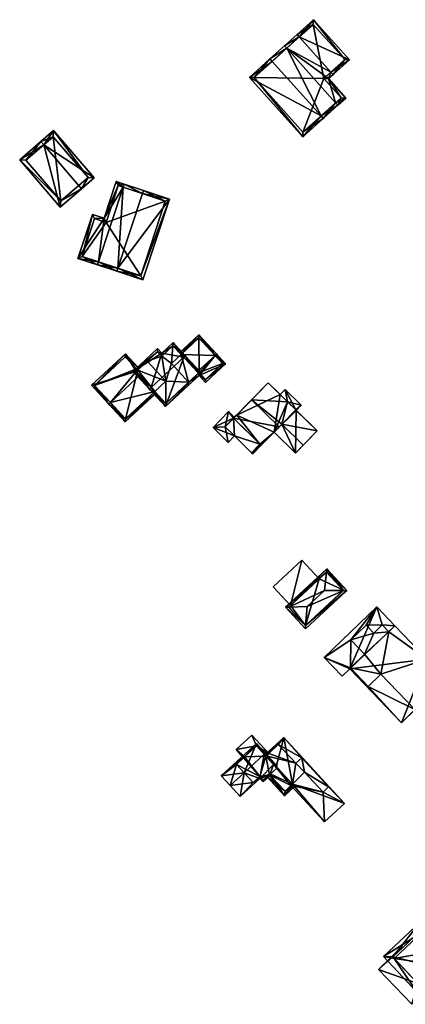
# Model space of a CAD drawing. Header units: inches. Extents: x 2685601 to 2690022, y 1235992 to 1239010.
# Tile 210 of 256: x 2688073 to 2688161, y 1238213 to 1238436. Entities that reach past the tile are written whole.
import ezdxf

# ---------------------------------------------------------------- set-up
doc = ezdxf.new("R2010")
doc.units = ezdxf.units.IN
doc.header["$MEASUREMENT"] = 0
doc.layers.add('Gebaeude Einzelhaus', color=10, linetype='Continuous')
doc.layers.add('Offenes Gebaeude', color=10, linetype='Continuous')

msp = doc.modelspace()

# ---------------------------------------------------------------- meshes
at = {"layer": 'Gebaeude Einzelhaus'}
mesh = msp.add_polyface(dxfattribs=at)
corners = [(2688136.485, 1238431.911, 435.848), (2688139.716, 1238435.819, 433.953), (2688135.984, 1238432.469, 435.848), (2688147.861, 1238426.745, 433.952), (2688143.628, 1238423.953, 435.848), (2688144.129, 1238423.395, 435.848), (2688133.119, 1238429.896, 438.377), (2688133.62, 1238429.338, 438.377), (2688143.08, 1238422.454, 436.774), (2688144.715, 1238416.979, 438.377), (2688147.031, 1238418.051, 436.774), (2688145.216, 1238416.421, 438.377), (2688129.823, 1238426.936, 442.643), (2688130.323, 1238426.379, 442.643), (2688141.418, 1238414.019, 442.642), (2688141.919, 1238413.461, 442.642), (2688125.163, 1238422.754, 436.797), (2688137.259, 1238409.278, 436.797), (2688139.659, 1238434.76, 434.235), (2688146.803, 1238426.803, 434.235), (2688126.221, 1238422.696, 437.496), (2688137.316, 1238410.336, 437.496), (2688145.973, 1238418.109, 437.266), (2688142.021, 1238422.511, 437.267), (2688137.316, 1238410.336, 426.609), (2688145.973, 1238418.109, 426.609), (2688142.021, 1238422.511, 426.609), (2688146.803, 1238426.803, 426.609), (2688139.659, 1238434.76, 426.609), (2688126.221, 1238422.696, 426.609)]
mesh.append_faces([[corners[k] for k in face] for face in [(4, 19, 5), (5, 19, 3), (23, 4, 8), (22, 23, 8), (8, 4, 5), (10, 22, 8), (11, 14, 9), (9, 22, 11), (11, 22, 10), (21, 14, 15), (15, 14, 11), (20, 21, 17), (17, 21, 15), (16, 20, 17), (13, 20, 12), (7, 13, 12), (12, 20, 16), (0, 7, 6), (6, 7, 12), (18, 0, 2), (2, 0, 6), (19, 18, 1), (3, 19, 1), (1, 18, 2), (14, 17, 15), (12, 16, 13), (13, 16, 14), (14, 16, 17), (9, 15, 11), (7, 14, 9), (9, 14, 15), (7, 13, 14), (6, 12, 7), (7, 12, 13), (4, 8, 5), (8, 9, 10), (10, 9, 11), (0, 7, 4), (4, 7, 8), (8, 7, 9), (2, 6, 0), (0, 6, 7), (3, 4, 5), (3, 0, 4), (3, 1, 0), (0, 1, 2)]], dxfattribs={"color": 13})
mesh.append_faces([[corners[k] for k in face] for face in [(27, 26, 28), (28, 26, 29), (29, 26, 24), (24, 26, 25), (21, 20, 24), (24, 20, 29), (7, 20, 13), (0, 29, 7), (7, 29, 20), (0, 28, 29), (0, 18, 28), (18, 19, 28), (28, 19, 27), (4, 26, 19), (19, 26, 27), (4, 23, 26), (23, 22, 26), (26, 22, 25), (22, 9, 25), (25, 9, 24), (24, 9, 21), (21, 9, 14)]], dxfattribs={"color": 41})
mesh = msp.add_polyface(dxfattribs=at)
corners = [(2688078.518, 1238407.448, 430.839), (2688089.956, 1238399.94, 428.153), (2688080.733, 1238410.67, 428.153), (2688087.09, 1238397.476, 430.839), (2688077.866, 1238408.206, 430.839), (2688073.043, 1238404.061, 426.256), (2688082.266, 1238393.33, 426.256), (2688088.546, 1238400.046, 428.864), (2688080.626, 1238409.26, 428.864), (2688074.453, 1238403.955, 426.977), (2688082.373, 1238394.74, 426.977), (2688086.439, 1238398.235, 430.838), (2688088.546, 1238400.046, 418.764), (2688082.373, 1238394.74, 418.764), (2688080.626, 1238409.26, 418.764), (2688074.453, 1238403.955, 418.764)]
mesh.append_faces([[corners[k] for k in face] for face in [(3, 10, 11), (11, 7, 3), (6, 10, 3), (9, 10, 5), (5, 10, 6), (0, 9, 4), (8, 0, 4), (4, 9, 5), (7, 8, 2), (2, 8, 4), (3, 7, 1), (1, 7, 2), (0, 6, 3), (0, 5, 6), (0, 4, 5), (0, 2, 4), (3, 1, 0), (0, 1, 2)]], dxfattribs={"color": 13})
mesh.append_faces([[corners[k] for k in face] for face in [(12, 13, 14), (14, 13, 15), (10, 9, 13), (13, 9, 15), (9, 14, 15), (0, 8, 9), (9, 8, 14), (8, 7, 14), (14, 7, 12), (7, 10, 12), (12, 10, 13), (7, 11, 10)]], dxfattribs={"color": 41})
mesh = msp.add_polyface(dxfattribs=at)
corners = [(2688096.525, 1238397.839, 431.314), (2688094.934, 1238399.154, 430.275), (2688092.186, 1238390.825, 430.274), (2688096.76, 1238398.551, 431.314), (2688086.273, 1238381.704, 428.785), (2688089.566, 1238391.69, 428.785), (2688090.954, 1238380.949, 431.314), (2688090.719, 1238380.236, 431.314), (2688095.065, 1238378.803, 436.212), (2688095.3, 1238379.516, 436.212), (2688100.873, 1238396.405, 436.212), (2688101.108, 1238397.118, 436.212), (2688107.023, 1238395.166, 430.208), (2688100.981, 1238376.851, 430.208), (2688087.22, 1238382.181, 429.19), (2688090.044, 1238390.743, 429.19), (2688100.504, 1238377.799, 430.931), (2688106.075, 1238394.689, 430.932), (2688095.411, 1238398.206, 430.68), (2688092.664, 1238389.878, 430.68), (2688106.075, 1238394.689, 420.826), (2688095.411, 1238398.206, 420.826), (2688092.664, 1238389.878, 420.826), (2688090.044, 1238390.743, 420.826), (2688087.22, 1238382.181, 420.826), (2688100.504, 1238377.799, 420.826)]
mesh.append_faces([[corners[k] for k in face] for face in [(19, 15, 2), (18, 19, 2), (1, 18, 2), (0, 18, 3), (10, 0, 3), (3, 18, 1), (17, 10, 11), (11, 10, 3), (12, 16, 17), (12, 17, 11), (13, 16, 12), (9, 16, 8), (6, 9, 8), (8, 16, 13), (14, 6, 7), (7, 6, 8), (4, 14, 7), (15, 14, 5), (2, 15, 5), (5, 14, 4), (13, 9, 8), (13, 12, 9), (9, 12, 10), (10, 12, 11), (0, 10, 3), (3, 10, 11), (7, 9, 6), (6, 9, 0), (0, 9, 10), (7, 8, 9), (6, 4, 7), (0, 2, 6), (6, 2, 4), (4, 2, 5), (3, 1, 0), (0, 1, 2)]], dxfattribs={"color": 13})
mesh.append_faces([[corners[k] for k in face] for face in [(22, 25, 24), (22, 24, 23), (20, 25, 22), (20, 22, 21), (16, 25, 20), (16, 20, 17), (9, 25, 16), (24, 25, 6), (6, 25, 9), (14, 24, 6), (23, 24, 14), (15, 23, 14), (22, 23, 15), (19, 22, 15), (21, 22, 19), (18, 21, 19), (20, 21, 0), (0, 21, 18), (10, 20, 0), (17, 20, 10)]], dxfattribs={"color": 41})
mesh = msp.add_polyface(dxfattribs=at)
corners = [(2688117.362, 1238359.71, 425.823), (2688119.775, 1238357.844, 424.453), (2688117.728, 1238360.05, 425.823), (2688113.731, 1238355.185, 425.436), (2688115.201, 1238353.6, 424.453), (2688113.576, 1238355.724, 425.665), (2688113.34, 1238355.978, 425.823), (2688111.378, 1238353.685, 425.664), (2688111.353, 1238352.978, 425.436), (2688111.012, 1238353.345, 425.665), (2688109.654, 1238359.951, 424.569), (2688113.703, 1238364.389, 424.453), (2688109.314, 1238360.317, 424.453), (2688115.228, 1238354.306, 424.68), (2688113.758, 1238355.891, 425.664), (2688119.069, 1238357.87, 424.68), (2688113.676, 1238363.683, 424.569), (2688119.069, 1238357.87, 410.985), (2688113.676, 1238363.683, 410.985), (2688109.654, 1238359.951, 410.985), (2688111.378, 1238353.685, 410.985), (2688113.758, 1238355.891, 410.985), (2688115.228, 1238354.306, 410.985), (2688107.456, 1238357.911, 410.985)]
mesh.append_faces([[corners[k] for k in face] for face in [(7, 8, 9), (5, 3, 7), (7, 3, 8), (5, 14, 3), (2, 16, 11), (11, 16, 12), (12, 16, 10), (2, 0, 16), (1, 15, 2), (2, 15, 0), (1, 13, 15), (13, 3, 14), (1, 4, 13), (13, 4, 3), (0, 10, 6), (2, 11, 0), (0, 11, 10), (10, 11, 12), (3, 7, 8), (8, 7, 9), (3, 5, 7), (3, 0, 5), (5, 0, 6), (4, 1, 3), (3, 1, 0), (0, 1, 2)]], dxfattribs={"color": 13})
mesh.append_faces([[corners[k] for k in face] for face in [(19, 20, 23), (17, 21, 18), (18, 21, 19), (19, 21, 20), (17, 22, 21), (15, 13, 17), (17, 13, 22), (13, 21, 22), (13, 14, 21), (5, 21, 14), (5, 20, 21), (5, 7, 20), (18, 19, 16), (16, 19, 10), (16, 17, 18), (0, 15, 16), (16, 15, 17)]], dxfattribs={"color": 41})
mesh = msp.add_polyface(dxfattribs=at)
corners = [(2688110.252, 1238359.306, 429.615), (2688106.153, 1238348.153, 427.508), (2688114.283, 1238355.698, 427.508), (2688102.854, 1238352.443, 429.615), (2688102.488, 1238352.103, 429.615), (2688110.618, 1238359.646, 429.615), (2688107.85, 1238362.629, 428.044), (2688105.289, 1238360.253, 428.044), (2688098.776, 1238356.103, 427.508), (2688104.345, 1238361.27, 427.508), (2688113.576, 1238355.724, 427.704), (2688107.824, 1238361.923, 428.237), (2688104.319, 1238360.564, 427.701), (2688105.263, 1238359.546, 428.237), (2688099.483, 1238356.076, 427.701), (2688106.179, 1238348.859, 427.703), (2688105.263, 1238359.546, 410.985), (2688107.824, 1238361.923, 410.985), (2688104.319, 1238360.564, 410.985), (2688101.976, 1238358.39, 424.261), (2688101.976, 1238358.39, 410.985), (2688099.818, 1238356.386, 424.261), (2688099.483, 1238356.076, 424.261), (2688103.684, 1238351.548, 422.843), (2688106.179, 1238348.859, 410.985), (2688100.275, 1238355.222, 424.664), (2688103.684, 1238351.548, 410.985), (2688111.378, 1238353.685, 425.664), (2688113.576, 1238355.724, 425.665), (2688111.378, 1238353.685, 410.985), (2688109.654, 1238359.951, 424.569), (2688113.34, 1238355.978, 425.823), (2688109.654, 1238359.951, 410.985), (2688107.456, 1238357.911, 410.985), (2688106.178, 1238353.863, 410.985)]
mesh.append_faces([[corners[k] for k in face] for face in [(15, 10, 1), (3, 15, 4), (14, 3, 4), (4, 15, 1), (12, 14, 8), (8, 14, 4), (9, 12, 8), (13, 12, 7), (11, 13, 7), (7, 12, 9), (6, 11, 7), (10, 0, 5), (5, 0, 11), (5, 11, 6), (1, 10, 2), (2, 10, 5), (3, 8, 4), (0, 7, 3), (3, 7, 8), (8, 7, 9), (5, 6, 0), (0, 6, 7), (0, 2, 5), (4, 1, 3), (3, 1, 0), (0, 1, 2)]], dxfattribs={"color": 13})
mesh.append_faces([[corners[k] for k in face] for face in [(34, 24, 26), (34, 29, 24), (34, 33, 29), (33, 17, 32), (18, 16, 20), (20, 16, 34), (34, 16, 33), (33, 16, 17), (17, 30, 32), (31, 10, 28), (30, 0, 31), (31, 0, 10), (17, 11, 30), (30, 11, 0), (27, 24, 29), (27, 15, 24), (28, 10, 27), (27, 10, 15), (24, 23, 26), (25, 14, 22), (23, 3, 25), (25, 3, 14), (24, 15, 23), (23, 15, 3), (14, 21, 22), (12, 19, 14), (14, 19, 21), (12, 18, 19), (19, 18, 20), (12, 16, 18), (12, 13, 16), (13, 11, 16), (16, 11, 17)]], dxfattribs={"color": 41})
mesh = msp.add_polyface(dxfattribs=at)
corners = [(2688103.684, 1238351.548, 422.843), (2688097.006, 1238344.67, 422.661), (2688104.024, 1238351.182, 422.661), (2688093.624, 1238349.05, 424.664), (2688093.258, 1238348.71, 424.664), (2688100.275, 1238355.222, 424.664), (2688089.324, 1238352.949, 422.661), (2688099.483, 1238356.076, 424.261), (2688097.03, 1238360.1, 422.661), (2688099.843, 1238357.091, 424.088), (2688099.818, 1238356.386, 424.261), (2688101.976, 1238358.39, 424.261), (2688102.003, 1238359.096, 424.088), (2688102.343, 1238358.73, 424.261), (2688099.56, 1238356.671, 424.128), (2688097.005, 1238359.395, 422.834), (2688090.03, 1238352.923, 422.834), (2688097.033, 1238345.376, 422.842), (2688099.56, 1238356.671, 410.985), (2688097.005, 1238359.395, 410.985), (2688090.03, 1238352.923, 410.985), (2688097.033, 1238345.376, 410.985), (2688103.684, 1238351.548, 410.985), (2688101.976, 1238358.39, 410.985), (2688099.818, 1238356.386, 410.985), (2688106.178, 1238353.863, 410.985)]
mesh.append_faces([[corners[k] for k in face] for face in [(4, 17, 1), (1, 17, 2), (2, 17, 0), (4, 3, 17), (11, 12, 13), (11, 9, 12), (8, 16, 6), (6, 16, 4), (4, 16, 3), (9, 15, 8), (8, 15, 16), (9, 14, 15), (11, 10, 9), (9, 10, 14), (9, 11, 12), (12, 11, 13), (9, 10, 11), (8, 7, 9), (9, 7, 10), (7, 3, 5), (8, 6, 7), (7, 6, 3), (3, 6, 4), (3, 0, 5), (4, 1, 3), (3, 1, 0), (0, 1, 2)]], dxfattribs={"color": 13})
mesh.append_faces([[corners[k] for k in face] for face in [(22, 24, 25), (25, 24, 23), (24, 20, 18), (18, 20, 19), (22, 21, 24), (24, 21, 20), (24, 14, 10), (24, 18, 14), (11, 23, 10), (10, 23, 24), (21, 22, 17), (17, 22, 0), (3, 21, 17), (3, 20, 21), (3, 16, 20), (16, 15, 20), (20, 15, 19), (15, 18, 19), (15, 14, 18)]], dxfattribs={"color": 41})
mesh = msp.add_polyface(dxfattribs=at)
corners = [(2688125.657, 1238349.65, 438.831), (2688131.91, 1238343.517, 438.831), (2688132.492, 1238344.11, 438.216), (2688133.814, 1238349.212, 434.836), (2688135.69, 1238347.371, 434.836), (2688129.437, 1238353.504, 434.836), (2688121.577, 1238345.49, 434.996), (2688127.83, 1238339.357, 434.996), (2688140.534, 1238342.62, 434.836), (2688137.336, 1238339.359, 438.216), (2688135.615, 1238337.605, 434.942), (2688130.771, 1238342.355, 434.942), (2688135.69, 1238347.371, 434.623), (2688133.262, 1238352.017, 434.623), (2688132.13, 1238350.863, 434.623), (2688136.915, 1238348.434, 434.623), (2688135.784, 1238347.28, 434.623), (2688122.293, 1238346.22, 432.758), (2688129.437, 1238353.504, 421.078), (2688122.293, 1238346.22, 421.078), (2688121.577, 1238345.49, 432.758), (2688127.545, 1238339.636, 432.758), (2688127.83, 1238339.357, 421.078), (2688127.545, 1238339.636, 421.078), (2688127.83, 1238339.357, 432.758), (2688130.771, 1238342.355, 421.078), (2688132.13, 1238350.863, 421.078), (2688121.577, 1238345.49, 421.078), (2688133.813, 1238349.211, 421.078), (2688135.69, 1238347.371, 421.078), (2688135.615, 1238337.605, 421.078), (2688140.534, 1238342.62, 421.078), (2688135.784, 1238347.28, 421.078), (2688133.262, 1238352.017, 421.078), (2688136.915, 1238348.434, 421.078)]
mesh.append_faces([[corners[k] for k in face] for face in [(15, 12, 16), (15, 13, 12), (12, 13, 14), (10, 2, 11), (10, 9, 2), (4, 2, 8), (8, 2, 9), (0, 6, 1), (1, 6, 7), (0, 3, 5), (0, 2, 3), (3, 2, 4), (0, 1, 2)]], dxfattribs={"color": 13})
mesh.append_faces([[corners[k] for k in face] for face in [(33, 28, 26), (33, 34, 28), (28, 34, 29), (29, 34, 32), (34, 15, 32), (32, 15, 16), (33, 26, 13), (13, 26, 14), (13, 15, 33), (33, 15, 34), (32, 25, 29), (32, 30, 25), (32, 31, 30), (30, 10, 25), (25, 10, 11), (8, 16, 4), (4, 16, 12), (8, 31, 16), (16, 31, 32), (8, 30, 31), (9, 10, 8), (8, 10, 30), (23, 25, 22), (25, 28, 29), (25, 26, 28), (23, 19, 25), (25, 19, 26), (26, 19, 18), (23, 27, 19), (12, 3, 4), (12, 14, 3), (3, 14, 5), (5, 14, 18), (18, 14, 26), (1, 11, 2), (11, 24, 25), (25, 24, 22), (1, 7, 11), (11, 7, 24), (7, 21, 24), (24, 21, 22), (22, 21, 23), (7, 6, 21), (21, 6, 20), (6, 17, 20), (17, 18, 19), (17, 5, 18), (6, 0, 17), (17, 0, 5)]], dxfattribs={"color": 41})
mesh = msp.add_polyface(dxfattribs=at)
corners = [(2688122.289, 1238346.223, 432.758), (2688122.22, 1238346.291, 432.758), (2688121.695, 1238345.755, 432.758), (2688121.577, 1238345.49, 432.758), (2688120.443, 1238346.984, 432.758), (2688122.293, 1238346.22, 432.758), (2688116.912, 1238343.385, 432.758), (2688121.759, 1238341.471, 432.758), (2688120.339, 1238340.024, 432.758), (2688127.545, 1238339.636, 432.758), (2688125.634, 1238337.67, 432.758), (2688127.83, 1238339.357, 432.758), (2688125.91, 1238337.4, 432.758), (2688119.644, 1238343.559, 432.758), (2688125.634, 1238337.67, 421.078), (2688121.759, 1238341.471, 421.078), (2688127.545, 1238339.636, 421.078), (2688122.289, 1238346.223, 421.078), (2688122.293, 1238346.22, 421.078), (2688119.644, 1238343.559, 421.078), (2688121.577, 1238345.49, 421.078)]
mesh.append_faces([[corners[k] for k in face] for face in [(0, 2, 1), (0, 13, 2), (2, 13, 4), (4, 13, 6), (6, 13, 8), (8, 13, 7), (10, 11, 12), (10, 9, 11), (9, 10, 11), (11, 10, 12), (3, 7, 9), (9, 7, 10), (3, 6, 7), (7, 6, 8), (3, 4, 6), (0, 2, 5), (5, 2, 3), (3, 2, 4), (0, 1, 2)]], dxfattribs={"color": 13})
mesh.append_faces([[corners[k] for k in face] for face in [(15, 16, 14), (17, 20, 19), (19, 20, 15), (15, 20, 16), (17, 18, 20), (7, 13, 15), (15, 13, 19), (13, 0, 19), (19, 0, 17), (17, 5, 18), (17, 0, 5), (14, 16, 10), (10, 16, 9), (10, 7, 14), (14, 7, 15)]], dxfattribs={"color": 41})
mesh = msp.add_polyface(dxfattribs=at)
corners = [(2688137.088, 1238313.345, 421.06), (2688130.538, 1238307.295, 421.06), (2688134.47, 1238303.039, 421.06), (2688141.02, 1238309.089, 421.06), (2688137.088, 1238313.345, 409.553), (2688141.02, 1238309.089, 409.553), (2688130.538, 1238307.295, 409.553), (2688134.47, 1238303.039, 409.553)]
mesh.append_faces([[corners[k] for k in face] for face in [(0, 2, 3), (0, 1, 2)]], dxfattribs={"color": 13})
mesh.append_faces([[corners[k] for k in face] for face in [(4, 7, 6), (4, 5, 7), (6, 7, 1), (1, 7, 2), (1, 0, 6), (6, 0, 4), (0, 3, 4), (4, 3, 5)]], dxfattribs={"color": 41})
mesh = msp.add_polyface(dxfattribs=at)
corners = [(2688142.73, 1238311.349, 421.17), (2688133.343, 1238302.678, 421.17), (2688134.103, 1238302.7, 421.648), (2688142.2, 1238306.453, 424.268), (2688138.265, 1238302.818, 424.268), (2688142.648, 1238310.592, 421.649), (2688146.506, 1238306.46, 421.623), (2688147.244, 1238306.461, 421.17), (2688137.916, 1238298.525, 421.623), (2688137.856, 1238297.79, 421.17), (2688142.703, 1238310.643, 421.586), (2688137.884, 1238298.496, 421.587), (2688134.049, 1238302.65, 421.587), (2688146.538, 1238306.489, 421.587), (2688146.538, 1238306.489, 409.553), (2688142.703, 1238310.643, 409.553), (2688134.47, 1238303.039, 421.06), (2688134.049, 1238302.65, 409.553), (2688141.02, 1238309.089, 421.06), (2688141.02, 1238309.089, 409.553), (2688134.47, 1238303.039, 409.553), (2688137.884, 1238298.496, 409.553)]
mesh.append_faces([[corners[k] for k in face] for face in [(8, 6, 7), (7, 6, 13), (13, 10, 7), (11, 8, 9), (9, 8, 7), (12, 11, 1), (2, 12, 1), (5, 2, 1), (1, 11, 9), (10, 5, 0), (7, 10, 0), (0, 5, 1), (8, 6, 4), (4, 6, 3), (9, 7, 8), (8, 7, 6), (2, 8, 4), (2, 1, 8), (8, 1, 9), (6, 5, 3), (7, 0, 6), (6, 0, 5), (0, 2, 5), (5, 2, 3), (3, 2, 4), (0, 1, 2)]], dxfattribs={"color": 13})
mesh.append_faces([[corners[k] for k in face] for face in [(14, 19, 15), (14, 21, 19), (19, 21, 20), (20, 21, 17), (14, 8, 21), (21, 8, 11), (13, 6, 14), (14, 6, 8), (11, 12, 21), (21, 12, 17), (17, 16, 20), (18, 15, 19), (18, 10, 15), (18, 5, 10), (16, 2, 18), (18, 2, 5), (17, 12, 16), (16, 12, 2), (10, 14, 15), (10, 13, 14)]], dxfattribs={"color": 41})
mesh = msp.add_polyface(dxfattribs=at)
corners = [(2688154.07, 1238302.712, 419.936), (2688148.159, 1238295.271, 419.936), (2688151.633, 1238298.594, 419.936), (2688142.126, 1238291.287, 419.935), (2688148.075, 1238288.896, 419.935), (2688151.303, 1238291.984, 419.935), (2688155.318, 1238298.661, 419.936), (2688153.359, 1238296.789, 419.936), (2688158.184, 1238298.411, 419.936), (2688156.813, 1238297.099, 419.936), (2688147.974, 1238288.677, 419.935), (2688146.224, 1238287.003, 419.935), (2688152.085, 1238284.705, 419.935), (2688159.631, 1238276.489, 419.935), (2688162.704, 1238279.469, 419.935), (2688155.01, 1238287.503, 419.935), (2688171.004, 1238287.517, 423.234), (2688167.617, 1238292.982, 423.234), (2688165.386, 1238290.884, 423.234), (2688156.813, 1238297.099, 423.234), (2688158.186, 1238298.413, 423.234), (2688155.01, 1238287.503, 423.234), (2688162.704, 1238279.469, 423.234), (2688153.359, 1238296.789, 423.234), (2688155.318, 1238298.661, 423.234), (2688151.303, 1238291.984, 423.234), (2688148.159, 1238295.271, 423.234), (2688151.633, 1238298.594, 423.234), (2688148.075, 1238288.896, 423.234), (2688152.085, 1238284.705, 423.234), (2688147.974, 1238288.677, 406.24), (2688146.224, 1238287.003, 406.24), (2688159.631, 1238276.489, 406.24), (2688169.76, 1238286.31, 406.24), (2688169.76, 1238286.31, 419.935), (2688165.386, 1238290.884, 406.24), (2688158.184, 1238298.411, 406.24), (2688165.386, 1238290.884, 419.935), (2688154.07, 1238302.712, 406.24), (2688142.126, 1238291.287, 406.24), (2688158.186, 1238298.413, 419.936), (2688158.186, 1238298.413, 406.24), (2688171.004, 1238287.517, 406.24), (2688167.617, 1238292.982, 406.24)]
mesh.append_faces([[corners[k] for k in face] for face in [(21, 28, 29), (21, 25, 28), (25, 23, 26), (26, 23, 27), (21, 19, 25), (25, 19, 23), (23, 19, 24), (16, 18, 22), (22, 18, 21), (21, 18, 19), (19, 18, 20), (16, 17, 18), (12, 14, 15), (12, 13, 14), (4, 10, 12), (12, 10, 13), (4, 3, 10), (10, 3, 11), (0, 6, 8), (8, 6, 9), (0, 2, 6), (6, 2, 7), (5, 1, 4), (4, 1, 3), (3, 1, 0), (0, 1, 2)]], dxfattribs={"color": 13})
mesh.append_faces([[corners[k] for k in face] for face in [(41, 35, 36), (43, 42, 35), (35, 42, 33), (37, 40, 18), (18, 40, 20), (37, 43, 35), (18, 17, 37), (37, 17, 43), (17, 16, 43), (43, 16, 42), (22, 34, 16), (16, 34, 42), (42, 34, 33), (22, 14, 34), (15, 14, 21), (21, 14, 22), (12, 15, 29), (29, 15, 21), (29, 28, 12), (12, 28, 4), (5, 4, 25), (25, 4, 28), (25, 26, 5), (5, 26, 1), (2, 1, 27), (27, 1, 26), (27, 23, 2), (2, 23, 7), (6, 7, 24), (24, 7, 23), (9, 6, 19), (19, 6, 24), (19, 8, 9), (8, 40, 36), (36, 40, 41), (19, 20, 8), (8, 20, 40), (30, 35, 32), (32, 35, 33), (30, 36, 35), (30, 38, 36), (30, 39, 38), (30, 31, 39), (11, 3, 31), (31, 3, 39), (3, 0, 39), (39, 0, 38), (8, 38, 0), (8, 36, 38), (37, 35, 8), (8, 35, 36), (14, 33, 34), (13, 32, 14), (14, 32, 33), (13, 10, 32), (32, 10, 30), (10, 11, 30), (30, 11, 31)]], dxfattribs={"color": 41})
mesh = msp.add_polyface(dxfattribs=at)
corners = [(2688126.75, 1238271.25, 410.275), (2688129.54, 1238269.506, 410.275), (2688125.716, 1238273.661, 410.275), (2688128.991, 1238268.986, 410.275), (2688122.151, 1238270.38, 410.275), (2688124.05, 1238268.75, 410.275), (2688123.837, 1238268.549, 410.275), (2688128.9, 1238268.9, 410.275), (2688128.898, 1238268.897, 410.275), (2688122.151, 1238270.38, 402.937), (2688125.716, 1238273.661, 402.937), (2688123.837, 1238268.549, 402.937), (2688129.54, 1238269.506, 402.937), (2688124.05, 1238268.75, 402.937), (2688126.75, 1238271.25, 402.937), (2688128.991, 1238268.986, 402.937), (2688128.9, 1238268.9, 402.937), (2688128.898, 1238268.897, 402.937)]
mesh.append_faces([[corners[k] for k in face] for face in [(3, 0, 7), (7, 0, 8), (0, 4, 5), (5, 4, 6), (0, 2, 4), (3, 1, 0), (0, 1, 2)]], dxfattribs={"color": 13})
mesh.append_faces([[corners[k] for k in face] for face in [(14, 16, 17), (14, 15, 16), (14, 12, 15), (14, 10, 12), (14, 9, 10), (14, 13, 9), (9, 13, 11), (10, 1, 12), (10, 2, 1), (6, 4, 11), (11, 4, 9), (4, 2, 9), (9, 2, 10)]], dxfattribs={"color": 41})
mesh = msp.add_polyface(dxfattribs=at)
corners = [(2688123.951, 1238265.135, 412.272), (2688120.786, 1238262.221, 412.272), (2688123.065, 1238259.746, 410.709), (2688127.548, 1238263.873, 410.709), (2688129.805, 1238264.589, 410.243), (2688128.264, 1238263.095, 410.217), (2688129.899, 1238264.868, 410.309), (2688130.62, 1238267.01, 410.814), (2688128.505, 1238269.327, 412.272), (2688129.843, 1238264.548, 410.217), (2688130.671, 1238267.161, 410.85), (2688131.493, 1238266.631, 410.41), (2688131.267, 1238266.514, 410.441), (2688128.779, 1238269.579, 412.272), (2688126.736, 1238271.798, 410.691), (2688118.744, 1238264.441, 410.691), (2688126.75, 1238271.25, 410.907), (2688124.05, 1238268.75, 410.913), (2688122.2, 1238267, 410.931), (2688126.05, 1238262.9, 410.848), (2688127.5, 1238264.3, 410.87), (2688128.3, 1238263.45, 410.327), (2688129.7, 1238264.7, 410.314), (2688122.2, 1238267, 402.937), (2688126.05, 1238262.9, 402.937), (2688127.5, 1238264.3, 402.937), (2688128.3, 1238263.45, 402.937), (2688129.7, 1238264.7, 402.937), (2688129.7, 1238264.7, 410.242), (2688128.898, 1238268.897, 410.817), (2688128.898, 1238268.897, 410.457), (2688126.75, 1238271.25, 410.275), (2688128.898, 1238268.897, 410.275), (2688123.837, 1238268.549, 410.275), (2688124.05, 1238268.75, 410.275), (2688123.837, 1238268.549, 402.937), (2688124.05, 1238268.75, 402.937), (2688128.898, 1238268.897, 402.937), (2688126.75, 1238271.25, 402.937), (2688131.411, 1238266.144, 402.937)]
mesh.append_faces([[corners[k] for k in face] for face in [(8, 10, 7), (10, 11, 12), (8, 13, 10), (10, 13, 11), (4, 22, 6), (3, 21, 5), (5, 21, 9), (9, 21, 4), (4, 21, 22), (3, 20, 21), (1, 19, 2), (2, 19, 3), (3, 19, 20), (1, 0, 19), (15, 18, 1), (1, 18, 0), (15, 17, 18), (16, 13, 8), (15, 14, 17), (17, 14, 16), (16, 14, 13), (0, 15, 1), (13, 14, 8), (8, 14, 0), (0, 14, 15), (8, 10, 13), (13, 10, 11), (11, 10, 12), (8, 7, 10), (4, 5, 9), (0, 3, 8), (8, 3, 7), (7, 3, 6), (6, 3, 4), (4, 3, 5), (0, 2, 3), (0, 1, 2)]], dxfattribs={"color": 13})
mesh.append_faces([[corners[k] for k in face] for face in [(27, 37, 39), (37, 36, 38), (26, 25, 27), (27, 25, 37), (37, 25, 36), (36, 25, 35), (35, 25, 23), (23, 25, 24), (17, 16, 34), (34, 16, 31), (23, 33, 35), (33, 17, 34), (23, 18, 33), (33, 18, 17), (16, 30, 31), (31, 30, 32), (16, 29, 30), (16, 8, 29), (29, 8, 7), (28, 6, 22), (26, 28, 21), (21, 28, 22), (26, 27, 28), (21, 25, 26), (21, 20, 25), (20, 19, 25), (25, 19, 24), (19, 23, 24), (0, 18, 19), (19, 18, 23)]], dxfattribs={"color": 41})
mesh = msp.add_polyface(dxfattribs=at)
corners = [(2688129.685, 1238264.687, 410.237), (2688129.166, 1238264.223, 410.06), (2688133.131, 1238259.916, 410.06), (2688134.903, 1238262.565, 410.85), (2688135.41, 1238262.014, 410.85), (2688129.899, 1238264.868, 410.309), (2688129.7, 1238264.7, 410.242), (2688130.62, 1238267.01, 410.814), (2688130.671, 1238267.161, 410.85), (2688128.898, 1238268.897, 410.817), (2688128.991, 1238268.986, 410.85), (2688128.443, 1238269.395, 410.818), (2688128.536, 1238269.481, 410.85), (2688128.9, 1238268.9, 410.818), (2688133.25, 1238260.95, 410.261), (2688129.805, 1238264.589, 410.243), (2688132.939, 1238273.156, 409.723), (2688131.267, 1238266.514, 410.441), (2688134.903, 1238262.565, 410.441), (2688128.991, 1238268.986, 410.441), (2688142.175, 1238254.014, 410.496), (2688134.588, 1238262.257, 410.496), (2688146.713, 1238258.19, 409.722), (2688128.629, 1238269.191, 410.457), (2688128.898, 1238268.897, 410.457), (2688137.65, 1238265.25, 409.959), (2688141.9, 1238260.75, 409.949), (2688143.123, 1238261.934, 409.735), (2688137.03, 1238268.547, 409.737), (2688131.7, 1238271.55, 409.974), (2688135.7, 1238267.3, 409.965), (2688128.991, 1238268.986, 410.275), (2688128.9, 1238268.9, 410.275), (2688128.898, 1238268.897, 410.275), (2688133.25, 1238260.95, 402.937), (2688129.7, 1238264.7, 402.937), (2688134.588, 1238262.257, 402.937), (2688134.903, 1238262.565, 402.937), (2688131.411, 1238266.144, 402.937), (2688128.991, 1238268.986, 402.937), (2688128.898, 1238268.897, 402.937), (2688128.9, 1238268.9, 402.937), (2688137.65, 1238265.25, 402.937), (2688141.9, 1238260.75, 402.937), (2688143.123, 1238261.934, 402.937), (2688137.03, 1238268.547, 402.937), (2688135.7, 1238267.3, 402.937), (2688131.7, 1238271.55, 402.937), (2688129.54, 1238269.506, 410.275), (2688129.54, 1238269.506, 402.937)]
mesh.append_faces([[corners[k] for k in face] for face in [(23, 19, 24), (16, 29, 23), (23, 29, 19), (22, 28, 16), (16, 28, 29), (29, 28, 30), (22, 27, 28), (18, 26, 21), (21, 26, 20), (20, 26, 22), (22, 26, 27), (18, 25, 26), (19, 23, 24), (19, 16, 23), (16, 18, 22), (22, 18, 20), (20, 18, 21), (19, 17, 16), (16, 17, 18), (15, 0, 6), (15, 1, 0), (15, 14, 1), (1, 14, 2), (2, 14, 4), (4, 14, 3), (13, 11, 10), (10, 11, 12), (13, 9, 11), (9, 10, 11), (11, 10, 12), (7, 8, 9), (9, 8, 10), (5, 3, 7), (7, 3, 8), (0, 2, 6), (6, 2, 5), (5, 2, 3), (3, 2, 4), (0, 1, 2)]], dxfattribs={"color": 13})
mesh.append_faces([[corners[k] for k in face] for face in [(42, 44, 43), (42, 45, 44), (49, 46, 39), (39, 46, 37), (37, 46, 42), (42, 46, 45), (49, 47, 46), (48, 29, 49), (49, 29, 47), (31, 19, 48), (48, 19, 29), (29, 30, 47), (47, 30, 46), (30, 28, 46), (46, 28, 45), (28, 27, 45), (45, 27, 44), (27, 43, 44), (27, 26, 43), (26, 42, 43), (26, 25, 42), (18, 37, 25), (25, 37, 42), (39, 40, 41), (39, 38, 40), (38, 36, 35), (35, 36, 34), (39, 37, 38), (38, 37, 36), (8, 19, 10), (8, 17, 19), (8, 3, 17), (17, 3, 18), (14, 18, 3), (14, 36, 18), (18, 36, 37), (14, 34, 36), (35, 15, 6), (35, 34, 15), (15, 34, 14), (13, 24, 9), (13, 32, 24), (24, 32, 33), (19, 13, 10), (19, 32, 13), (19, 31, 32)]], dxfattribs={"color": 41})
mesh = msp.add_polyface(dxfattribs=at)
corners = [(2688169.316, 1238223.555, 412.819), (2688171.719, 1238223.193, 411.915), (2688170.271, 1238224.729, 411.915), (2688164.242, 1238228.94, 412.818), (2688163.995, 1238231.388, 411.915), (2688164.715, 1238224.248, 414.549), (2688163.092, 1238217.688, 412.818), (2688163.311, 1238215.269, 411.915), (2688162.673, 1238222.323, 414.549), (2688155.589, 1238223.465, 411.915), (2688158.02, 1238223.073, 412.819), (2688163.374, 1238217.389, 412.624), (2688169.599, 1238223.255, 412.624), (2688163.933, 1238229.268, 412.61), (2688157.709, 1238223.403, 412.609), (2688163.933, 1238229.268, 402.937), (2688169.179, 1238223.7, 411.915), (2688169.599, 1238223.255, 411.915), (2688169.179, 1238223.7, 402.937), (2688159.944, 1238225.509, 409.166), (2688159.944, 1238225.509, 409.266), (2688157.709, 1238223.403, 402.937), (2688157.709, 1238223.403, 409.166), (2688157.709, 1238223.403, 409.266), (2688163.374, 1238217.389, 402.937), (2688163.374, 1238217.389, 409.166), (2688163.374, 1238217.389, 409.266), (2688165.673, 1238219.555, 409.166), (2688167.31, 1238221.098, 402.937), (2688167.31, 1238221.098, 411.915), (2688165.673, 1238219.555, 409.266), (2688169.599, 1238223.255, 402.937)]
mesh.append_faces([[corners[k] for k in face] for face in [(9, 10, 7), (7, 10, 6), (4, 14, 9), (9, 14, 10), (3, 13, 4), (4, 13, 14), (7, 12, 1), (1, 12, 0), (6, 11, 7), (7, 11, 12), (2, 3, 4), (1, 0, 2), (2, 0, 3), (10, 6, 8), (9, 7, 10), (10, 7, 6), (3, 10, 5), (5, 10, 8), (3, 9, 10), (3, 4, 9), (6, 0, 8), (8, 0, 5), (7, 1, 6), (6, 1, 0), (0, 3, 5), (0, 2, 3), (3, 2, 4), (0, 1, 2)]], dxfattribs={"color": 13})
mesh.append_faces([[corners[k] for k in face] for face in [(18, 28, 15), (15, 28, 21), (21, 28, 24), (18, 31, 28), (24, 27, 25), (30, 11, 26), (27, 29, 30), (30, 29, 11), (11, 29, 12), (12, 29, 17), (24, 28, 27), (27, 28, 29), (26, 10, 23), (23, 10, 14), (11, 6, 26), (26, 6, 10), (21, 24, 22), (22, 24, 25), (14, 20, 23), (19, 21, 22), (19, 15, 21), (14, 13, 20), (20, 13, 19), (19, 13, 15), (15, 16, 18), (16, 12, 17), (16, 0, 12), (15, 3, 16), (16, 3, 0), (15, 13, 3)]], dxfattribs={"color": 41})
at = {"layer": 'Offenes Gebaeude'}
mesh = msp.add_polyface(dxfattribs=at)
corners = [(2688163.374, 1238217.389, 409.266), (2688154.431, 1238220.555, 409.266), (2688162.029, 1238212.658, 409.266), (2688157.709, 1238223.403, 409.266), (2688159.77, 1238225.69, 409.266), (2688167.368, 1238217.794, 409.266), (2688165.673, 1238219.555, 409.266), (2688159.944, 1238225.509, 409.266), (2688162.029, 1238212.658, 409.166), (2688154.431, 1238220.555, 409.166), (2688167.368, 1238217.794, 409.166), (2688165.673, 1238219.555, 409.166), (2688159.77, 1238225.69, 409.166), (2688159.944, 1238225.509, 409.166), (2688163.374, 1238217.389, 409.166), (2688157.709, 1238223.403, 409.166)]
mesh.append_faces([[corners[k] for k in face] for face in [(4, 3, 7), (0, 5, 6), (0, 2, 5), (4, 1, 3), (3, 1, 0), (0, 1, 2)]], dxfattribs={"color": 13})
mesh.append_faces([[corners[k] for k in face] for face in [(10, 14, 11), (15, 12, 13), (14, 9, 15), (15, 9, 12), (10, 8, 14), (14, 8, 9), (1, 4, 9), (9, 4, 12), (12, 7, 13), (12, 4, 7), (10, 11, 5), (5, 11, 6), (5, 2, 10), (10, 2, 8), (2, 1, 8), (8, 1, 9)]], dxfattribs={"color": 41})

doc.saveas('drawing.dxf')
